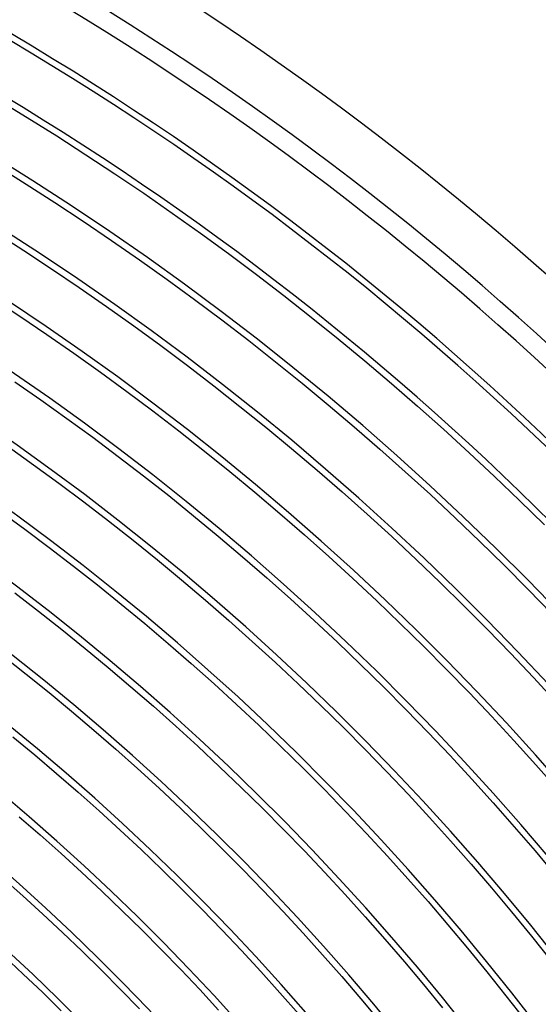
# Model space of a CAD drawing. Header units: millimetres. Extents: x -280 to 280, y -247 to 247.
# Tile 73 of 85: x 118 to 158, y 122 to 200. Entities that reach past the tile are written whole.
import ezdxf

# ---------------------------------------------------------------- set-up
doc = ezdxf.new("R2010")
doc.units = ezdxf.units.MM
doc.layers.add('HIDDEN', color=7, linetype='Continuous')
doc.layers.add('THICK', color=7, linetype='Continuous')

msp = doc.modelspace()

# ---------------------------------------------------------------- linework, layer by layer
at = {"layer": 'HIDDEN'}
msp.add_arc((0, 0), 149.5, 0.76633, 59.23364, dxfattribs=at)
at = {"layer": 'THICK'}
for p, q in [((115.894, 193.44), (118.231, 192.02)), ((118.231, 192.02), (120.552, 190.572)), ((120.552, 190.572), (122.854, 189.095)), ((122.854, 189.095), (125.139, 187.591)), ((115.872, 188.188), (118.146, 186.769)), ((125.139, 187.591), (127.405, 186.06)), ((118.146, 186.769), (120.403, 185.322)), ((127.405, 186.06), (129.652, 184.501)), ((120.403, 185.322), (122.642, 183.848)), ((129.652, 184.501), (131.881, 182.914)), ((122.642, 183.848), (124.863, 182.347)), ((115.74, 182.966), (117.951, 181.548)), ((124.863, 182.347), (127.065, 180.819)), ((131.881, 182.914), (134.09, 181.301)), ((117.951, 181.548), (120.144, 180.104)), ((127.065, 180.819), (129.249, 179.264)), ((134.09, 181.301), (136.279, 179.662)), ((120.144, 180.104), (122.32, 178.634)), ((129.249, 179.264), (131.414, 177.683)), ((136.279, 179.662), (138.448, 177.995)), ((122.32, 178.634), (124.478, 177.137)), ((115.499, 177.775), (117.647, 176.361)), ((131.414, 177.683), (133.559, 176.076)), ((138.448, 177.995), (140.597, 176.303)), ((124.478, 177.137), (126.617, 175.614)), ((117.647, 176.361), (119.778, 174.921)), ((140.597, 176.303), (142.725, 174.585)), ((126.617, 175.614), (128.738, 174.065)), ((133.559, 176.076), (135.685, 174.443)), ((119.778, 174.921), (121.891, 173.455)), ((142.725, 174.585), (144.832, 172.841)), ((128.738, 174.065), (130.84, 172.491)), ((135.685, 174.443), (137.791, 172.785)), ((121.891, 173.455), (123.986, 171.964)), ((130.84, 172.491), (132.923, 170.891)), ((137.791, 172.785), (139.877, 171.101)), ((144.832, 172.841), (146.918, 171.071)), ((123.986, 171.964), (126.062, 170.447)), ((117.235, 171.208), (119.303, 169.773)), ((132.923, 170.891), (134.986, 169.267)), ((139.877, 171.101), (141.942, 169.392)), ((146.918, 171.071), (148.982, 169.277)), ((126.062, 170.447), (128.12, 168.906)), ((119.303, 169.773), (121.354, 168.314)), ((134.986, 169.267), (137.029, 167.617)), ((141.942, 169.392), (143.986, 167.657)), ((148.982, 169.277), (151.024, 167.457)), ((128.12, 168.906), (130.16, 167.339)), ((121.354, 168.314), (123.386, 166.829)), ((137.029, 167.617), (139.052, 165.942)), ((143.986, 167.657), (146.009, 165.899)), ((123.386, 166.829), (125.401, 165.321)), ((130.16, 167.339), (132.18, 165.748)), ((151.024, 167.457), (153.044, 165.613)), ((116.716, 166.091), (118.722, 164.664)), ((125.401, 165.321), (127.397, 163.787)), ((132.18, 165.748), (134.181, 164.133)), ((139.052, 165.942), (141.054, 164.244)), ((146.009, 165.899), (148.011, 164.115)), ((153.044, 165.613), (155.042, 163.744)), ((118.722, 164.664), (120.711, 163.211)), ((127.397, 163.787), (129.374, 162.23)), ((134.181, 164.133), (136.161, 162.493)), ((141.054, 164.244), (143.036, 162.521)), ((148.011, 164.115), (149.99, 162.308)), ((155.042, 163.744), (157.017, 161.852)), ((120.711, 163.211), (122.681, 161.735)), ((129.374, 162.23), (131.332, 160.649)), ((136.161, 162.493), (138.122, 160.83)), ((143.036, 162.521), (144.997, 160.774)), ((149.99, 162.308), (151.948, 160.477)), ((122.681, 161.735), (124.634, 160.235)), ((157.017, 161.852), (158.968, 159.935)), ((116.09, 161.013), (118.035, 159.593)), ((131.332, 160.649), (133.271, 159.044)), ((138.122, 160.83), (140.063, 159.143)), ((144.997, 160.774), (146.936, 159.003)), ((124.634, 160.235), (126.568, 158.712)), ((151.948, 160.477), (153.883, 158.622)), ((118.035, 159.593), (119.962, 158.15)), ((140.063, 159.143), (141.983, 157.432)), ((126.568, 158.712), (128.484, 157.165)), ((133.271, 159.044), (135.191, 157.416)), ((146.936, 159.003), (148.854, 157.209)), ((153.883, 158.622), (155.796, 156.744)), ((119.962, 158.15), (121.871, 156.683)), ((128.484, 157.165), (130.381, 155.595)), ((135.191, 157.416), (137.09, 155.764)), ((141.983, 157.432), (143.882, 155.698)), ((148.854, 157.209), (150.75, 155.392)), ((155.796, 156.744), (157.686, 154.843)), ((121.871, 156.683), (123.763, 155.194)), ((123.763, 155.194), (125.636, 153.681)), ((130.381, 155.595), (132.259, 154.002)), ((137.09, 155.764), (138.969, 154.09)), ((143.882, 155.698), (145.76, 153.942)), ((150.75, 155.392), (152.624, 153.552)), ((117.242, 154.565), (119.108, 153.131)), ((157.686, 154.843), (159.552, 152.918)), ((125.636, 153.681), (127.491, 152.146)), ((132.259, 154.002), (134.117, 152.386)), ((138.969, 154.09), (140.828, 152.393)), ((145.76, 153.942), (147.617, 152.162)), ((119.108, 153.131), (120.957, 151.675)), ((152.624, 153.552), (154.475, 151.69)), ((127.491, 152.146), (129.327, 150.588)), ((134.117, 152.386), (135.955, 150.749)), ((140.828, 152.393), (142.666, 150.674)), ((147.617, 152.162), (149.451, 150.361)), ((120.957, 151.675), (122.788, 150.197)), ((154.475, 151.69), (156.303, 149.805)), ((129.327, 150.588), (131.144, 149.008)), ((135.955, 150.749), (137.774, 149.088)), ((142.666, 150.674), (144.483, 148.932)), ((122.788, 150.197), (124.601, 148.697)), ((149.451, 150.361), (151.264, 148.537)), ((156.303, 149.805), (158.109, 147.898)), ((116.346, 149.579), (118.151, 148.157)), ((131.144, 149.008), (132.942, 147.407)), ((137.774, 149.088), (139.572, 147.406)), ((124.601, 148.697), (126.395, 147.174)), ((144.483, 148.932), (146.279, 147.169)), ((151.264, 148.537), (153.055, 146.691)), ((118.151, 148.157), (119.94, 146.713)), ((158.109, 147.898), (159.891, 145.969)), ((119.94, 146.713), (121.71, 145.247)), ((126.395, 147.174), (128.171, 145.63)), ((132.942, 147.407), (134.72, 145.783)), ((139.572, 147.406), (141.35, 145.702)), ((146.279, 147.169), (148.053, 145.384)), ((153.055, 146.691), (154.823, 144.824)), ((121.71, 145.247), (123.463, 143.761)), ((128.171, 145.63), (129.928, 144.065)), ((134.72, 145.783), (136.478, 144.139)), ((141.35, 145.702), (143.107, 143.977)), ((148.053, 145.384), (149.806, 143.577)), ((154.823, 144.824), (156.568, 142.935)), ((123.463, 143.761), (125.198, 142.252)), ((129.928, 144.065), (131.666, 142.479)), ((136.478, 144.139), (138.216, 142.473)), ((143.107, 143.977), (144.843, 142.231)), ((149.806, 143.577), (151.536, 141.75)), ((117.092, 143.229), (118.82, 141.798)), ((156.568, 142.935), (158.29, 141.026)), ((125.198, 142.252), (126.914, 140.723)), ((131.666, 142.479), (133.384, 140.871)), ((138.216, 142.473), (139.934, 140.786)), ((144.843, 142.231), (146.557, 140.464)), ((118.82, 141.798), (120.531, 140.347)), ((151.536, 141.75), (153.245, 139.901)), ((126.914, 140.723), (128.612, 139.174)), ((133.384, 140.871), (135.083, 139.243)), ((139.934, 140.786), (141.632, 139.078)), ((146.557, 140.464), (148.25, 138.676)), ((158.29, 141.026), (159.989, 139.095)), ((120.531, 140.347), (122.225, 138.874)), ((153.245, 139.901), (154.93, 138.032)), ((128.612, 139.174), (130.29, 137.603)), ((135.083, 139.243), (136.762, 137.594)), ((141.632, 139.078), (143.308, 137.35)), ((122.225, 138.874), (123.9, 137.382)), ((148.25, 138.676), (149.921, 136.867)), ((123.9, 137.382), (125.558, 135.869)), ((130.29, 137.603), (131.95, 136.013)), ((136.762, 137.594), (138.421, 135.925)), ((143.308, 137.35), (144.964, 135.602)), ((154.93, 138.032), (156.593, 136.143)), ((117.6, 136.933), (119.252, 135.496)), ((149.921, 136.867), (151.57, 135.039)), ((125.558, 135.869), (127.196, 134.336)), ((131.95, 136.013), (133.59, 134.402)), ((138.421, 135.925), (140.059, 134.236)), ((156.593, 136.143), (158.233, 134.233)), ((119.252, 135.496), (120.887, 134.04)), ((144.964, 135.602), (146.598, 133.833)), ((151.57, 135.039), (153.197, 133.19)), ((127.196, 134.336), (128.816, 132.783)), ((133.59, 134.402), (135.21, 132.772)), ((140.059, 134.236), (141.677, 132.527)), ((158.233, 134.233), (159.849, 132.304)), ((120.887, 134.04), (122.503, 132.564)), ((146.598, 133.833), (148.21, 132.045)), ((128.816, 132.783), (130.417, 131.211)), ((135.21, 132.772), (136.811, 131.122)), ((153.197, 133.19), (154.801, 131.322)), ((116.279, 132.118), (117.873, 130.698)), ((122.503, 132.564), (124.102, 131.068)), ((141.677, 132.527), (143.274, 130.799)), ((148.21, 132.045), (149.801, 130.238)), ((130.417, 131.211), (131.999, 129.619)), ((136.811, 131.122), (138.391, 129.453)), ((154.801, 131.322), (156.383, 129.435)), ((117.873, 130.698), (119.449, 129.259)), ((124.102, 131.068), (125.683, 129.553)), ((143.274, 130.799), (144.85, 129.052)), ((131.999, 129.619), (133.562, 128.009)), ((149.801, 130.238), (151.37, 128.411)), ((119.449, 129.259), (121.008, 127.801)), ((125.683, 129.553), (127.245, 128.019)), ((138.391, 129.453), (139.951, 127.765)), ((144.85, 129.052), (146.405, 127.285)), ((156.383, 129.435), (157.941, 127.529)), ((127.245, 128.019), (128.789, 126.466)), ((151.37, 128.411), (152.916, 126.566)), ((121.008, 127.801), (122.55, 126.323)), ((133.562, 128.009), (135.105, 126.379)), ((139.951, 127.765), (141.49, 126.058)), ((146.405, 127.285), (147.938, 125.5)), ((157.941, 127.529), (159.476, 125.604)), ((128.789, 126.466), (130.313, 124.895)), ((152.916, 126.566), (154.44, 124.702)), ((116.395, 125.954), (117.914, 124.533)), ((122.55, 126.323), (124.073, 124.828)), ((135.105, 126.379), (136.628, 124.731)), ((141.49, 126.058), (143.009, 124.333)), ((147.938, 125.5), (149.45, 123.697)), ((117.914, 124.533), (119.416, 123.093)), ((124.073, 124.828), (125.578, 123.313)), ((130.313, 124.895), (131.818, 123.305)), ((136.628, 124.731), (138.131, 123.065)), ((143.009, 124.333), (144.507, 122.589)), ((154.44, 124.702), (155.941, 122.819)), ((149.45, 123.697), (150.939, 121.875)), ((119.416, 123.093), (120.901, 121.636)), ((125.578, 123.313), (127.064, 121.781)), ((131.818, 123.305), (133.304, 121.697)), ((138.131, 123.065), (139.613, 121.38)), ((144.507, 122.589), (145.983, 120.827)), ((155.941, 122.819), (157.42, 120.919))]:
    msp.add_line(p, q, dxfattribs=at)
for radius, start, end in [(240, 0.47664, 59.52332), (236, 0.48558, 59.51444), (234.5, 0.159, 59.84103), (230, 0.06497, 59.935), (230.5, 0.49716, 59.50287), (226, 0.50707, 59.49296), (221.5, 0.51732, 59.48264), (217, 0.5281, 59.47193), (212.5, 0.53927, 59.46076), (208, 0.55096, 59.44907), (203.5, 0.5631, 59.43687), (199, 0.57582, 59.42415), (194.5, 0.58917, 59.41085), (190, 0.60315, 59.39687), (185.5, 0.61776, 59.38226), (181, 0.63312, 59.36691), (176.5, 0.64928, 59.35075), (172, 0.66624, 59.33373), (167.5, 0.68417, 59.31586), (163, 0.70302, 59.29695), (158.5, 0.72302, 59.27701), (154, 0.7441, 59.25587), (146, 0.78392, 59.2161)]:
    msp.add_arc((0, 0), radius, start, end, dxfattribs=at)

doc.saveas('drawing.dxf')
